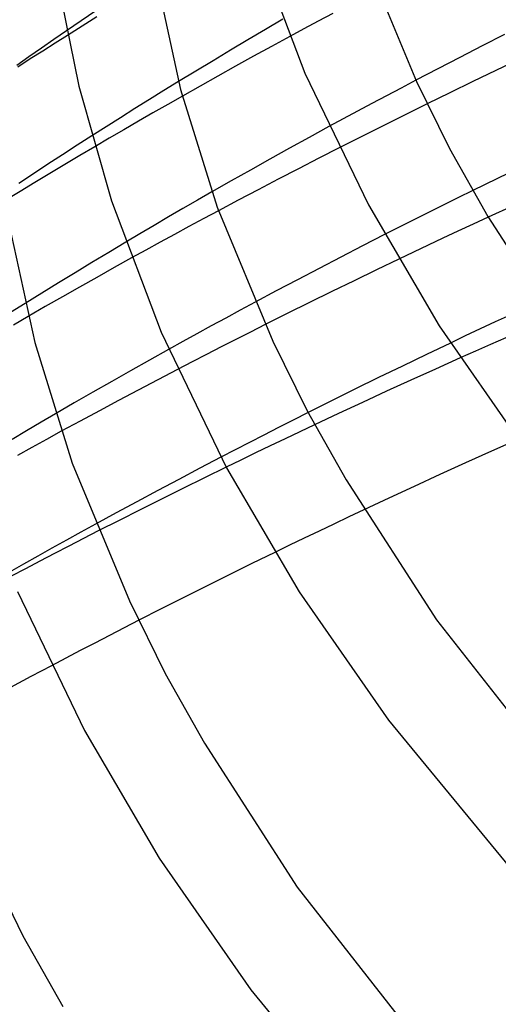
# Model space of a CAD drawing. Header units: millimetres. Extents: x -305 to 305, y -173 to 291.
# Tile 16 of 95: x -221 to -201, y 90 to 130. Entities that reach past the tile are written whole.
import ezdxf

# ---------------------------------------------------------------- set-up
doc = ezdxf.new("R2010")
doc.units = ezdxf.units.MM
doc.layers.add('HIDDEN', color=7, linetype='Continuous')
doc.layers.add('THICK', color=7, linetype='Continuous')

msp = doc.modelspace()

# ---------------------------------------------------------------- linework, layer by layer
at = {"layer": 'HIDDEN'}
for p, q in [((-217.669, 130.668), (-218.269, 130.26)), ((-217.623, 130.421), (-218.226, 130.045)), ((-207.992, 130.566), (-208.583, 130.251)), ((-218.269, 130.26), (-218.864, 129.852)), ((-218.226, 130.045), (-218.827, 129.668)), ((-209.169, 129.936), (-209.75, 129.622)), ((-208.583, 130.251), (-209.169, 129.936)), ((-214.288, 127.778), (-214.885, 127.411)), ((-205.2, 127.518), (-205.798, 127.202)), ((-204.599, 127.835), (-205.2, 127.518)), ((-214.885, 127.411), (-215.48, 127.043)), ((-214.133, 127.191), (-214.734, 126.848)), ((-205.798, 127.202), (-206.392, 126.886)), ((-215.48, 127.043), (-216.072, 126.674)), ((-214.734, 126.848), (-215.334, 126.504)), ((-206.392, 126.886), (-206.982, 126.571)), ((-204.139, 126.869), (-204.741, 126.572)), ((-216.661, 126.304), (-217.248, 125.933)), ((-216.072, 126.674), (-216.661, 126.304)), ((-215.334, 126.504), (-215.931, 126.16)), ((-206.982, 126.571), (-207.567, 126.256)), ((-204.741, 126.572), (-205.342, 126.274)), ((-217.248, 125.933), (-217.834, 125.561)), ((-215.931, 126.16), (-216.526, 125.814)), ((-207.567, 126.256), (-208.147, 125.941)), ((-205.941, 125.975), (-206.539, 125.675)), ((-205.342, 126.274), (-205.941, 125.975)), ((-216.526, 125.814), (-217.119, 125.468)), ((-206.539, 125.675), (-207.135, 125.374)), ((-217.119, 125.468), (-217.709, 125.12)), ((-207.135, 125.374), (-207.729, 125.073)), ((-212.931, 123.271), (-213.522, 122.932)), ((-202.277, 123.327), (-202.88, 123.03)), ((-213.522, 122.932), (-214.112, 122.591)), ((-203.482, 122.732), (-204.083, 122.432)), ((-202.88, 123.03), (-203.482, 122.732)), ((-214.112, 122.591), (-214.699, 122.25)), ((-212.66, 122.504), (-213.263, 122.181)), ((-204.083, 122.432), (-204.682, 122.132)), ((-215.283, 121.907), (-215.866, 121.564)), ((-214.699, 122.25), (-215.283, 121.907)), ((-213.263, 122.181), (-213.863, 121.858)), ((-204.682, 122.132), (-205.279, 121.831)), ((-202.266, 121.953), (-202.881, 121.667)), ((-201.648, 122.239), (-202.266, 121.953)), ((-215.866, 121.564), (-216.446, 121.219)), ((-214.457, 121.536), (-215.047, 121.215)), ((-213.863, 121.858), (-214.457, 121.536)), ((-205.279, 121.831), (-205.874, 121.529)), ((-202.881, 121.667), (-203.492, 121.381)), ((-215.047, 121.215), (-215.631, 120.894)), ((-204.099, 121.096), (-204.702, 120.81)), ((-203.492, 121.381), (-204.099, 121.096)), ((-215.631, 120.894), (-216.21, 120.575)), ((-204.702, 120.81), (-205.301, 120.525)), ((-220.552, 118.717), (-221.148, 118.344)), ((-211.167, 118.766), (-211.768, 118.444)), ((-211.768, 118.444), (-212.363, 118.121)), ((-200.755, 118.245), (-201.364, 117.961)), ((-220.426, 118.188), (-221.03, 117.837)), ((-212.363, 118.121), (-212.954, 117.8)), ((-210.75, 117.853), (-211.352, 117.55)), ((-201.364, 117.961), (-201.972, 117.676)), ((-213.539, 117.48), (-214.119, 117.16)), ((-212.954, 117.8), (-213.539, 117.48)), ((-211.352, 117.55), (-211.951, 117.246)), ((-201.972, 117.676), (-202.58, 117.389)), ((-214.119, 117.16), (-214.696, 116.84)), ((-211.951, 117.246), (-212.549, 116.941)), ((-202.58, 117.389), (-203.187, 117.101)), ((-201.552, 117.041), (-202.169, 116.767)), ((-200.932, 117.314), (-201.552, 117.041)), ((-213.144, 116.636), (-213.737, 116.33)), ((-212.549, 116.941), (-213.144, 116.636)), ((-202.169, 116.767), (-202.785, 116.493)), ((-213.737, 116.33), (-214.327, 116.024)), ((-209.001, 114.257), (-209.605, 113.953)), ((-219.904, 113.862), (-220.494, 113.514)), ((-219.311, 114.209), (-219.904, 113.862)), ((-209.605, 113.953), (-210.205, 113.648)), ((-220.494, 113.514), (-221.083, 113.164)), ((-219.079, 113.496), (-219.681, 113.167)), ((-210.205, 113.648), (-210.801, 113.344)), ((-209.34, 113.475), (-209.943, 113.188)), ((-208.735, 113.761), (-209.34, 113.475)), ((-219.681, 113.167), (-220.277, 112.839)), ((-211.392, 113.041), (-211.979, 112.738)), ((-210.801, 113.344), (-211.392, 113.041)), ((-209.943, 113.188), (-210.546, 112.9)), ((-220.277, 112.839), (-220.869, 112.512)), ((-211.979, 112.738), (-212.562, 112.435)), ((-210.546, 112.9), (-211.148, 112.61)), ((-211.748, 112.32), (-212.347, 112.029)), ((-211.148, 112.61), (-211.748, 112.32)), ((-206.725, 110.286), (-207.339, 109.997)), ((-207.339, 109.997), (-207.948, 109.708)), ((-217.68, 109.701), (-218.276, 109.374)), ((-217.567, 109.424), (-218.168, 109.116)), ((-208.553, 109.42), (-209.156, 109.13)), ((-207.948, 109.708), (-208.553, 109.42)), ((-218.869, 109.046), (-219.458, 108.719)), ((-218.276, 109.374), (-218.869, 109.046)), ((-218.168, 109.116), (-218.764, 108.809)), ((-209.156, 109.13), (-209.759, 108.84)), ((-219.458, 108.719), (-220.042, 108.392)), ((-218.764, 108.809), (-219.356, 108.501)), ((-209.759, 108.84), (-210.362, 108.547)), ((-220.042, 108.392), (-220.623, 108.065)), ((-219.948, 108.193), (-220.539, 107.883)), ((-219.356, 108.501), (-219.948, 108.193)), ((-220.623, 108.065), (-221.198, 107.739)), ((-220.539, 107.883), (-221.129, 107.571)), ((-216.515, 105.466), (-217.114, 105.156)), ((-215.914, 105.775), (-216.515, 105.466)), ((-217.114, 105.156), (-217.709, 104.847)), ((-217.709, 104.847), (-218.302, 104.537)), ((-218.892, 104.228), (-219.478, 103.918)), ((-218.302, 104.537), (-218.892, 104.228))]:
    msp.add_line(p, q, dxfattribs=at)
at = {"layer": 'THICK'}
for p, q in [((-211.108, 133.35), (-209.135, 128.129)), ((-206.801, 133.124), (-204.578, 127.79)), ((-219.287, 132.193), (-218.364, 127.593)), ((-215.221, 132.125), (-214.205, 127.46)), ((-210.025, 130.325), (-210.744, 129.904)), ((-218.864, 129.852), (-219.379, 129.497)), ((-218.827, 129.668), (-219.331, 129.349)), ((-210.744, 129.904), (-211.46, 129.482)), ((-209.75, 129.622), (-210.496, 129.217)), ((-200.974, 129.701), (-201.889, 129.236)), ((-219.89, 129.143), (-220.397, 128.788)), ((-219.379, 129.497), (-219.89, 129.143)), ((-219.331, 129.349), (-219.835, 129.029)), ((-211.46, 129.482), (-212.172, 129.058)), ((-210.496, 129.217), (-211.233, 128.813)), ((-201.889, 129.236), (-202.799, 128.769)), ((-220.397, 128.788), (-220.899, 128.435)), ((-220.342, 128.704), (-220.854, 128.374)), ((-219.835, 129.029), (-220.342, 128.704)), ((-212.172, 129.058), (-212.881, 128.633)), ((-211.233, 128.813), (-211.963, 128.409)), ((-202.799, 128.769), (-203.702, 128.302)), ((-212.881, 128.633), (-213.586, 128.206)), ((-211.963, 128.409), (-212.689, 128.004)), ((-203.702, 128.302), (-204.599, 127.835)), ((-200.398, 128.676), (-201.337, 128.228)), ((-213.586, 128.206), (-214.288, 127.778)), ((-212.689, 128.004), (-213.413, 127.598)), ((-209.135, 128.129), (-206.539, 122.742)), ((-201.337, 128.228), (-202.272, 127.779)), ((-218.364, 127.593), (-217.029, 122.905)), ((-213.413, 127.598), (-214.133, 127.191)), ((-204.578, 127.79), (-203.232, 125.043)), ((-202.272, 127.779), (-203.206, 127.326)), ((-214.205, 127.46), (-212.714, 122.657)), ((-203.206, 127.326), (-204.139, 126.869)), ((-208.147, 125.941), (-208.96, 125.497)), ((-217.834, 125.561), (-218.428, 125.179)), ((-208.96, 125.497), (-209.763, 125.055)), ((-218.428, 125.179), (-219.024, 124.794)), ((-217.709, 125.12), (-218.324, 124.756)), ((-219.024, 124.794), (-219.621, 124.405)), ((-218.324, 124.756), (-218.937, 124.391)), ((-209.763, 125.055), (-210.561, 124.611)), ((-207.729, 125.073), (-208.565, 124.646)), ((-203.232, 125.043), (-201.665, 122.268)), ((-219.621, 124.405), (-220.217, 124.013)), ((-218.937, 124.391), (-219.548, 124.024)), ((-210.561, 124.611), (-211.355, 124.166)), ((-208.565, 124.646), (-209.396, 124.218)), ((-200.297, 124.291), (-201.288, 123.811)), ((-220.217, 124.013), (-220.814, 123.619)), ((-219.548, 124.024), (-220.155, 123.657)), ((-211.355, 124.166), (-212.145, 123.72)), ((-209.396, 124.218), (-210.221, 123.79)), ((-220.155, 123.657), (-220.761, 123.289)), ((-212.145, 123.72), (-212.931, 123.271)), ((-210.221, 123.79), (-211.041, 123.361)), ((-201.288, 123.811), (-202.277, 123.327)), ((-220.761, 123.289), (-221.364, 122.919)), ((-211.041, 123.361), (-211.854, 122.932)), ((-217.029, 122.905), (-215.002, 117.541)), ((-211.854, 122.932), (-212.66, 122.504)), ((-206.539, 122.742), (-203.643, 117.807)), ((-200.632, 122.706), (-201.648, 122.239)), ((-212.714, 122.657), (-210.435, 117.18)), ((-201.665, 122.268), (-198.077, 116.711)), ((-221.2, 121.917), (-220.158, 117.125)), ((-205.874, 121.529), (-206.773, 121.07)), ((-216.446, 121.219), (-217.139, 120.805)), ((-206.773, 121.07), (-207.666, 120.609)), ((-217.139, 120.805), (-217.828, 120.39)), ((-217.828, 120.39), (-218.514, 119.974)), ((-216.21, 120.575), (-216.92, 120.18)), ((-207.666, 120.609), (-208.553, 120.149)), ((-205.301, 120.525), (-206.213, 120.088)), ((-218.514, 119.974), (-219.196, 119.556)), ((-216.92, 120.18), (-217.627, 119.784)), ((-208.553, 120.149), (-209.433, 119.687)), ((-206.213, 120.088), (-207.124, 119.647)), ((-219.196, 119.556), (-219.876, 119.137)), ((-217.627, 119.784), (-218.331, 119.387)), ((-209.433, 119.687), (-210.304, 119.227)), ((-207.124, 119.647), (-208.034, 119.202)), ((-219.876, 119.137), (-220.552, 118.717)), ((-218.331, 119.387), (-219.032, 118.989)), ((-210.304, 119.227), (-211.167, 118.766)), ((-208.034, 119.202), (-208.942, 118.755)), ((-219.032, 118.989), (-219.731, 118.589)), ((-208.942, 118.755), (-209.848, 118.305)), ((-219.731, 118.589), (-220.426, 118.188)), ((-209.848, 118.305), (-210.75, 117.853)), ((-215.002, 117.541), (-212.335, 112.006)), ((-203.643, 117.807), (-200.104, 112.705)), ((-220.158, 117.125), (-218.629, 112.191)), ((-210.435, 117.18), (-209.037, 114.325)), ((-203.187, 117.101), (-204.168, 116.632)), ((-214.696, 116.84), (-215.474, 116.406)), ((-215.474, 116.406), (-216.249, 115.969)), ((-204.168, 116.632), (-205.146, 116.16)), ((-202.785, 116.493), (-203.797, 116.038)), ((-216.249, 115.969), (-217.02, 115.532)), ((-214.327, 116.024), (-215.136, 115.602)), ((-205.146, 116.16), (-206.119, 115.686)), ((-203.797, 116.038), (-204.802, 115.583)), ((-217.02, 115.532), (-217.787, 115.092)), ((-215.136, 115.602), (-215.938, 115.18)), ((-206.119, 115.686), (-207.087, 115.21)), ((-204.802, 115.583), (-205.798, 115.128)), ((-217.787, 115.092), (-218.551, 114.652)), ((-215.938, 115.18), (-216.735, 114.758)), ((-207.087, 115.21), (-208.048, 114.734)), ((-205.798, 115.128), (-206.785, 114.673)), ((-218.551, 114.652), (-219.311, 114.209)), ((-216.735, 114.758), (-217.524, 114.336)), ((-208.048, 114.734), (-209.001, 114.257)), ((-206.785, 114.673), (-207.763, 114.218)), ((-217.524, 114.336), (-218.306, 113.915)), ((-209.037, 114.325), (-207.449, 111.511)), ((-218.306, 113.915), (-219.079, 113.496)), ((-207.763, 114.218), (-208.735, 113.761)), ((-200.44, 113.157), (-201.508, 112.68)), ((-201.508, 112.68), (-202.569, 112.203)), ((-212.562, 112.435), (-213.422, 111.986)), ((-218.629, 112.191), (-216.293, 106.572)), ((-213.422, 111.986), (-214.281, 111.533)), ((-212.347, 112.029), (-213.231, 111.597)), ((-212.335, 112.006), (-209.359, 106.936)), ((-202.569, 112.203), (-203.622, 111.724)), ((-214.281, 111.533), (-215.137, 111.077)), ((-213.231, 111.597), (-214.111, 111.163)), ((-207.449, 111.511), (-203.761, 105.79)), ((-203.622, 111.724), (-204.666, 111.245)), ((-215.137, 111.077), (-215.989, 110.62)), ((-214.111, 111.163), (-214.985, 110.728)), ((-204.666, 111.245), (-205.701, 110.765)), ((-215.989, 110.62), (-216.837, 110.161)), ((-214.985, 110.728), (-215.853, 110.293)), ((-205.701, 110.765), (-206.725, 110.286)), ((-215.853, 110.293), (-216.714, 109.858)), ((-216.837, 110.161), (-217.68, 109.701)), ((-216.714, 109.858), (-217.567, 109.424)), ((-210.362, 108.547), (-211.295, 108.091)), ((-211.295, 108.091), (-212.226, 107.632)), ((-212.226, 107.632), (-213.154, 107.171)), ((-213.154, 107.171), (-214.078, 106.707)), ((-220.868, 106.953), (-218.13, 101.27)), ((-214.078, 106.707), (-214.998, 106.241)), ((-209.359, 106.936), (-205.722, 101.692)), ((-216.293, 106.572), (-214.842, 103.607)), ((-214.998, 106.241), (-215.914, 105.775)), ((-203.761, 105.79), (-198.837, 99.514)), ((-219.478, 103.918), (-220.315, 103.473)), ((-220.315, 103.473), (-221.145, 103.028)), ((-214.842, 103.607), (-213.234, 100.757)), ((-205.722, 101.692), (-200.388, 95.208)), ((-218.13, 101.27), (-215.075, 96.064)), ((-213.234, 100.757), (-209.447, 94.873)), ((-222.152, 95.967), (-220.647, 92.89)), ((-215.075, 96.064), (-211.34, 90.68)), ((-209.447, 94.873), (-204.41, 88.441)), ((-220.647, 92.89), (-219.021, 90.005)), ((-211.34, 90.68), (-205.862, 84.021))]:
    msp.add_line(p, q, dxfattribs=at)

doc.saveas('drawing.dxf')
